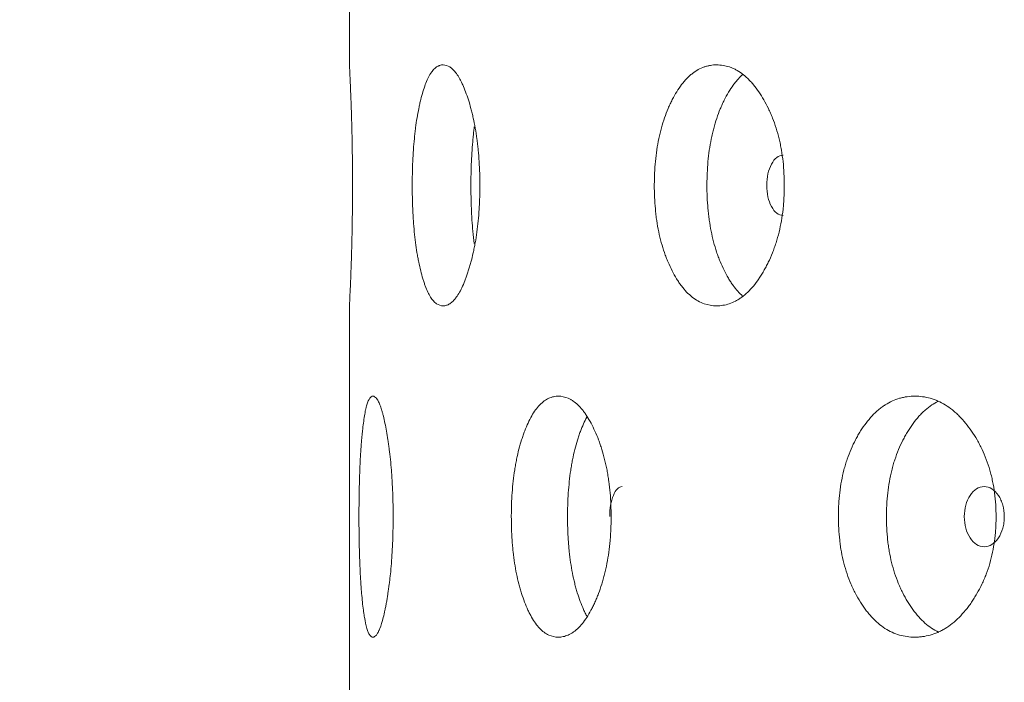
# Model space of a CAD drawing. Header units: millimetres. Extents: x 4 to 1188, y 1 to 840.
# Tile 87 of 197: x 451.57 to 456.23, y 385.72 to 388.86. Entities that reach past the tile are written whole.
import ezdxf

# ---------------------------------------------------------------- set-up
doc = ezdxf.new("R2010")
doc.units = ezdxf.units.MM
doc.layers.add('1', color=7, linetype='Continuous')
doc.styles.add('Arial Unicode MS', font='Arial Unicode MS')
doc.dimstyles.get("Standard").update_dxf_attribs({"dimtxt": 0.18, "dimasz": 0.18, "dimexe": 0.18, "dimexo": 0.0625, "dimgap": 0.09, "dimtad": 0, "dimtih": 1, "dimtoh": 1, "dimdec": 4, "dimzin": 0, "dimdsep": 46, "dimtxsty": 'Standard', "dimcen": 0.09, "dimadec": 0, "dimazin": 0, "dimtfac": 1, "dimtdec": 4, "dimtofl": 0, "dimtmove": 0, "dimatfit": 3, "dimfxl": 0, "dimtolj": 1, "dimtzin": 0, "dimarcsym": 0})

# ---------------------------------------------------------------- blocks, each defined once
blk = doc.blocks.new('_U2')
at = {"layer": '1', "color": 18, "lineweight": 35}
for p, q in [((452.2007, 411.7905), (436.1331, 411.7905)), ((438.1331, 411.7905), (438.1331, 270.3119)), ((452.8436, 270.3119), (436.1331, 270.3119))]:
    blk.add_line(p, q, dxfattribs=at)
at = {"layer": '1', "color": 18, "lineweight": 70}
for points in [[(438.1331, 411.7905), (438.9091, 408.2905), (437.3572, 408.2905)], [(438.1331, 270.3119), (437.3572, 273.8119), (438.9091, 273.8119)]]:
    blk.add_solid(points, dxfattribs=at)
at = {"layer": '1', "color": 18, "linetype": 'Continuous', "lineweight": 13, "insert": (437.3783, 335.6991), "char_height": 5, "attachment_point": 7, "rotation": 90, "line_spacing_factor": 1.047437, "style": 'Arial Unicode MS'}
blk.add_mtext('\\fArial Unicode MS|b0|i0;\\W1.0000;990', dxfattribs=at)

msp = doc.modelspace()

# ---------------------------------------------------------------- linework, layer by layer
at = {"layer": '1', "color": 154, "linetype": 'Continuous', "lineweight": 13}
for p, q in [((453.1293, 390.6487), (453.1293, 388.6418)), ((453.1293, 387.5059), (453.1293, 385.4989))]:
    msp.add_line(p, q, dxfattribs=at)
for points, knots in [([(453.1293, 388.6476), (453.1293, 388.6477), (453.1295, 388.6444), (453.1299, 388.6358), (453.13, 388.6339), (453.1302, 388.6305), (453.1303, 388.6294), (453.1304, 388.6269), (453.1305, 388.6256), (453.1308, 388.6189), (453.1311, 388.6127), (453.1318, 388.5986), (453.1325, 388.5827), (453.1333, 388.5636), (453.1339, 388.5507), (453.134, 388.548), (453.1342, 388.5427), (453.1346, 388.5346), (453.1354, 388.5147), (453.1361, 388.4962), (453.1371, 388.4702), (453.1378, 388.4496), (453.1385, 388.4274), (453.139, 388.4122), (453.1392, 388.4045), (453.1404, 388.3654), (453.1412, 388.3322), (453.142, 388.2888), (453.1422, 388.2801), (453.1425, 388.2623), (453.1427, 388.2533), (453.1431, 388.2261), (453.1433, 388.2079), (453.1439, 388.1526), (453.1441, 388.1152), (453.1441, 388.0771)], [0, 0, 0, 0, 0.123686, 0.123686, 0.154982, 0.154982, 0.170631, 0.170631, 0.186279, 0.186279, 0.248873, 0.248873, 0.311467, 0.374061, 0.374061, 0.38971, 0.38971, 0.405358, 0.436655, 0.499249, 0.499249, 0.561843, 0.59314, 0.59314, 0.624437, 0.624437, 0.749624, 0.749624, 0.780921, 0.780921, 0.812218, 0.812218, 0.874812, 0.874812, 1, 1, 1, 1]), ([(453.7478, 388.0761), (453.7478, 388.0737), (453.7478, 388.0713), (453.7478, 388.0666), (453.7477, 388.0594), (453.7476, 388.0428), (453.7471, 388.019), (453.7463, 388.0001), (453.7457, 387.9859), (453.7455, 387.9812), (453.745, 387.9718), (453.7447, 387.9672), (453.7421, 387.9253), (453.7385, 387.8894), (453.7314, 387.8376), (453.7288, 387.8206), (453.7251, 387.7998), (453.7243, 387.7957), (453.7228, 387.7875), (453.7204, 387.7753), (453.7179, 387.7635), (453.7127, 387.7404), (453.709, 387.7255), (453.7033, 387.7041), (453.7013, 387.6971), (453.6972, 387.6834), (453.6952, 387.6766), (453.691, 387.6634), (453.6888, 387.6569), (453.6855, 387.6474), (453.6844, 387.6443), (453.6822, 387.6381), (453.6811, 387.6351), (453.6755, 387.6201), (453.6708, 387.6089), (453.6566, 387.5776), (453.6467, 387.5599), (453.6349, 387.544), (453.6336, 387.5422), (453.631, 387.5389), (453.6271, 387.5341), (453.6231, 387.5299), (453.6153, 387.5222), (453.61, 387.5179), (453.5994, 387.5112), (453.5941, 387.5088), (453.5862, 387.5064), (453.5836, 387.5058), (453.5796, 387.5052), (453.5783, 387.505), (453.5757, 387.5048), (453.5743, 387.5048), (453.5626, 387.5048), (453.5524, 387.508), (453.5375, 387.5182), (453.5326, 387.5225), (453.523, 387.5332), (453.5184, 387.5394), (453.505, 387.5606), (453.4945, 387.5827), (453.485, 387.61), (453.4812, 387.6213), (453.4793, 387.6272), (453.4739, 387.6453), (453.4705, 387.6579), (453.464, 387.6843), (453.4609, 387.6981), (453.4565, 387.7196), (453.4544, 387.7306), (453.4523, 387.742), (453.451, 387.7496), (453.4503, 387.7535), (453.4445, 387.7886), (453.4403, 387.8214), (453.4352, 387.8732), (453.4334, 387.8953), (453.4319, 387.9181), (453.4313, 387.9273), (453.4311, 387.9319), (453.4303, 387.9458), (453.4298, 387.9551), (453.4278, 388.0017), (453.427, 388.0486), (453.4272, 388.096), (453.4274, 388.115), (453.4276, 388.1245), (453.4282, 388.1529), (453.4288, 388.1716), (453.4312, 388.2269), (453.4337, 388.263), (453.4376, 388.3024), (453.438, 388.3068), (453.4389, 388.3154), (453.4404, 388.3283), (453.4419, 388.3408), (453.4451, 388.3655), (453.4475, 388.3814), (453.4525, 388.412), (453.4553, 388.4269), (453.4597, 388.4483), (453.4612, 388.4554), (453.4635, 388.4657), (453.4643, 388.4692), (453.4659, 388.476), (453.4668, 388.4793), (453.4741, 388.5091), (453.4813, 388.533), (453.493, 388.5643), (453.4971, 388.574), (453.5024, 388.5852), (453.5035, 388.5874), (453.5056, 388.5916), (453.5067, 388.5936), (453.51, 388.5996), (453.5122, 388.6033), (453.5235, 388.6208), (453.5329, 388.631), (453.5452, 388.6394), (453.549, 388.6416), (453.5528, 388.6433), (453.5554, 388.6444), (453.5566, 388.6448), (453.5631, 388.6469), (453.5682, 388.6476), (453.5839, 388.6476), (453.5944, 388.6445), (453.6065, 388.6368), (453.6078, 388.6359), (453.6105, 388.6339), (453.6145, 388.6309), (453.6237, 388.6225), (453.6367, 388.6072), (453.6493, 388.5873), (453.6579, 388.5711), (453.6616, 388.5636), (453.664, 388.5585), (453.6652, 388.5559), (453.676, 388.5321), (453.6849, 388.5081), (453.6975, 388.4686), (453.7016, 388.4548), (453.7064, 388.4367), (453.7074, 388.4331), (453.7093, 388.4257), (453.7121, 388.4146), (453.7147, 388.4032), (453.7233, 388.3647), (453.7291, 388.3319), (453.7351, 388.2883), (453.7362, 388.2795), (453.7383, 388.2615), (453.7392, 388.2525), (453.7419, 388.2254), (453.7433, 388.2071), (453.7467, 388.1517), (453.7478, 388.1142), (453.7478, 388.0761)], [0, 0, 0, 0, 0.001953, 0.001953, 0.003906, 0.007812, 0.015625, 0.023437, 0.023437, 0.027344, 0.027344, 0.03125, 0.03125, 0.0625, 0.0625, 0.078125, 0.078125, 0.082031, 0.082031, 0.085937, 0.09375, 0.09375, 0.109375, 0.109375, 0.117187, 0.117187, 0.125, 0.125, 0.132812, 0.132812, 0.136719, 0.136719, 0.140625, 0.140625, 0.15625, 0.15625, 0.1875, 0.1875, 0.191406, 0.191406, 0.195312, 0.203125, 0.203125, 0.21875, 0.21875, 0.234375, 0.234375, 0.242187, 0.242187, 0.246094, 0.246094, 0.25, 0.25, 0.28125, 0.28125, 0.296875, 0.296875, 0.3125, 0.3125, 0.34375, 0.351562, 0.351562, 0.359375, 0.359375, 0.375, 0.375, 0.390625, 0.390625, 0.398437, 0.402344, 0.402344, 0.40625, 0.40625, 0.4375, 0.4375, 0.453125, 0.457031, 0.457031, 0.460937, 0.460937, 0.46875, 0.46875, 0.5, 0.507812, 0.507812, 0.515625, 0.515625, 0.53125, 0.53125, 0.5625, 0.5625, 0.566406, 0.566406, 0.570312, 0.578125, 0.578125, 0.59375, 0.59375, 0.609375, 0.609375, 0.617187, 0.617187, 0.621094, 0.621094, 0.625, 0.625, 0.65625, 0.65625, 0.671875, 0.671875, 0.675781, 0.675781, 0.679687, 0.679687, 0.6875, 0.6875, 0.71875, 0.71875, 0.726562, 0.730469, 0.730469, 0.734375, 0.734375, 0.75, 0.75, 0.78125, 0.78125, 0.785156, 0.785156, 0.789062, 0.796875, 0.8125, 0.828125, 0.835937, 0.839844, 0.839844, 0.84375, 0.84375, 0.875, 0.875, 0.890625, 0.890625, 0.894531, 0.894531, 0.898437, 0.90625, 0.90625, 0.9375, 0.9375, 0.945312, 0.945312, 0.953125, 0.953125, 0.96875, 0.96875, 1, 1, 1, 1]), ([(455.1914, 388.0761), (455.1914, 388.0737), (455.1914, 388.0713), (455.1914, 388.0666), (455.1913, 388.0594), (455.191, 388.0428), (455.1901, 388.019), (455.1888, 388.0001), (455.1877, 387.9859), (455.1873, 387.9812), (455.1864, 387.9718), (455.1859, 387.9672), (455.1813, 387.9253), (455.175, 387.8894), (455.1624, 387.8376), (455.1577, 387.8206), (455.1511, 387.7998), (455.1497, 387.7957), (455.147, 387.7875), (455.1427, 387.7753), (455.1383, 387.7635), (455.129, 387.7404), (455.1224, 387.7255), (455.112, 387.7041), (455.1085, 387.6971), (455.1012, 387.6834), (455.0975, 387.6766), (455.0899, 387.6634), (455.086, 387.6569), (455.08, 387.6474), (455.078, 387.6443), (455.074, 387.6381), (455.072, 387.6351), (455.0617, 387.6201), (455.0533, 387.6089), (455.0273, 387.5776), (455.009, 387.5599), (454.9872, 387.544), (454.9847, 387.5422), (454.9799, 387.5389), (454.9726, 387.5341), (454.9652, 387.5299), (454.9504, 387.5222), (454.9405, 387.5179), (454.9206, 387.5112), (454.9106, 387.5088), (454.8955, 387.5064), (454.8904, 387.5058), (454.8829, 387.5052), (454.8803, 387.505), (454.8753, 387.5048), (454.8727, 387.5048), (454.8501, 387.5048), (454.8303, 387.508), (454.8012, 387.5182), (454.7916, 387.5225), (454.7726, 387.5332), (454.7634, 387.5394), (454.7365, 387.5606), (454.7155, 387.5827), (454.6959, 387.61), (454.6882, 387.6213), (454.6844, 387.6272), (454.6733, 387.6453), (454.6663, 387.6579), (454.6528, 387.6843), (454.6463, 387.6981), (454.6372, 387.7196), (454.6327, 387.7306), (454.6284, 387.742), (454.6256, 387.7496), (454.6242, 387.7535), (454.6121, 387.7886), (454.6031, 387.8214), (454.5923, 387.8732), (454.5884, 387.8953), (454.5852, 387.9181), (454.584, 387.9273), (454.5834, 387.9319), (454.5818, 387.9458), (454.5808, 387.9551), (454.5765, 388.0017), (454.5746, 388.0486), (454.5752, 388.096), (454.5756, 388.115), (454.5759, 388.1245), (454.5772, 388.1529), (454.5785, 388.1716), (454.5838, 388.2269), (454.5891, 388.263), (454.5973, 388.3024), (454.5983, 388.3068), (454.6002, 388.3154), (454.6032, 388.3283), (454.6065, 388.3408), (454.6133, 388.3655), (454.6182, 388.3814), (454.6289, 388.412), (454.6346, 388.4269), (454.6438, 388.4483), (454.647, 388.4554), (454.6518, 388.4657), (454.6535, 388.4692), (454.6568, 388.476), (454.6585, 388.4793), (454.6738, 388.5091), (454.6885, 388.533), (454.7123, 388.5643), (454.7206, 388.574), (454.7313, 388.5852), (454.7335, 388.5874), (454.7378, 388.5916), (454.74, 388.5936), (454.7466, 388.5996), (454.7511, 388.6033), (454.7735, 388.6208), (454.7922, 388.631), (454.8164, 388.6394), (454.8237, 388.6416), (454.8311, 388.6433), (454.8361, 388.6444), (454.8386, 388.6448), (454.851, 388.6469), (454.861, 388.6476), (454.8911, 388.6476), (454.9112, 388.6445), (454.9339, 388.6368), (454.9364, 388.6359), (454.9414, 388.6339), (454.949, 388.6309), (454.9663, 388.6225), (454.9904, 388.6072), (455.0137, 388.5873), (455.0296, 388.5711), (455.0363, 388.5636), (455.0408, 388.5585), (455.043, 388.5559), (455.0627, 388.5321), (455.0789, 388.5081), (455.1017, 388.4686), (455.109, 388.4548), (455.1177, 388.4367), (455.1194, 388.4331), (455.1228, 388.4257), (455.1278, 388.4146), (455.1326, 388.4032), (455.1479, 388.3647), (455.1583, 388.3319), (455.1689, 388.2883), (455.1708, 388.2795), (455.1745, 388.2615), (455.1762, 388.2525), (455.1809, 388.2254), (455.1835, 388.2071), (455.1895, 388.1517), (455.1914, 388.1142), (455.1914, 388.0761)], [0, 0, 0, 0, 0.001953, 0.001953, 0.003906, 0.007813, 0.015625, 0.023438, 0.023438, 0.027344, 0.027344, 0.03125, 0.03125, 0.0625, 0.0625, 0.078125, 0.078125, 0.082031, 0.082031, 0.085938, 0.09375, 0.09375, 0.109375, 0.109375, 0.117188, 0.117188, 0.125, 0.125, 0.132813, 0.132813, 0.136719, 0.136719, 0.140625, 0.140625, 0.15625, 0.15625, 0.1875, 0.1875, 0.191406, 0.191406, 0.195313, 0.203125, 0.203125, 0.21875, 0.21875, 0.234375, 0.234375, 0.242188, 0.242188, 0.246094, 0.246094, 0.25, 0.25, 0.28125, 0.28125, 0.296875, 0.296875, 0.3125, 0.3125, 0.34375, 0.351563, 0.351563, 0.359375, 0.359375, 0.375, 0.375, 0.390625, 0.390625, 0.398438, 0.402344, 0.402344, 0.40625, 0.40625, 0.4375, 0.4375, 0.453125, 0.457031, 0.457031, 0.460938, 0.460938, 0.46875, 0.46875, 0.5, 0.507813, 0.507813, 0.515625, 0.515625, 0.53125, 0.53125, 0.5625, 0.5625, 0.566406, 0.566406, 0.570313, 0.578125, 0.578125, 0.59375, 0.59375, 0.609375, 0.609375, 0.617188, 0.617188, 0.621094, 0.621094, 0.625, 0.625, 0.65625, 0.65625, 0.671875, 0.671875, 0.675781, 0.675781, 0.679688, 0.679688, 0.6875, 0.6875, 0.71875, 0.71875, 0.726563, 0.730469, 0.730469, 0.734375, 0.734375, 0.75, 0.75, 0.78125, 0.78125, 0.785156, 0.785156, 0.789062, 0.796875, 0.8125, 0.828125, 0.835937, 0.839844, 0.839844, 0.84375, 0.84375, 0.875, 0.875, 0.890625, 0.890625, 0.894531, 0.894531, 0.898437, 0.90625, 0.90625, 0.9375, 0.9375, 0.945312, 0.945312, 0.953125, 0.953125, 0.96875, 0.96875, 1, 1, 1, 1]), ([(454.9938, 387.5513), (454.9779, 387.5651), (454.9608, 387.5841), (454.9448, 387.6067), (454.941, 387.6123), (454.9391, 387.6151), (454.9335, 387.6237), (454.9298, 387.6296), (454.919, 387.6478), (454.9122, 387.6605), (454.8991, 387.6871), (454.8929, 387.7009), (454.884, 387.7225), (454.8811, 387.7299), (454.877, 387.7411), (454.8756, 387.745), (454.8729, 387.7526), (454.8716, 387.7565), (454.8599, 387.7914), (454.8513, 387.8241), (454.8411, 387.8755), (454.8373, 387.8975), (454.8343, 387.9201), (454.8331, 387.9292), (454.8326, 387.9338), (454.831, 387.9475), (454.8301, 387.9567), (454.826, 388.0027), (454.8242, 388.049), (454.8247, 388.0958), (454.8251, 388.1145), (454.8255, 388.1239), (454.8267, 388.1519), (454.8279, 388.1704), (454.8329, 388.2252), (454.838, 388.2609), (454.8458, 388.3), (454.8467, 388.3043), (454.8486, 388.3129), (454.8515, 388.3257), (454.8546, 388.3382), (454.8611, 388.3628), (454.8706, 388.3945), (454.8817, 388.4242), (454.8906, 388.4457), (454.8936, 388.4528), (454.8999, 388.4666), (454.9031, 388.4735), (454.9196, 388.5068), (454.9339, 388.5309), (454.9533, 388.5574), (454.9592, 388.5651), (454.9653, 388.5723), (454.9695, 388.5771), (454.9716, 388.5794), (454.9804, 388.5889), (454.9873, 388.5956), (454.9944, 388.6016)], [0, 0, 0, 0, 0.077389, 0.087966, 0.087966, 0.098544, 0.098544, 0.1197, 0.1197, 0.162012, 0.162012, 0.204324, 0.204324, 0.22548, 0.22548, 0.236058, 0.236058, 0.246636, 0.246636, 0.33126, 0.33126, 0.373572, 0.38415, 0.38415, 0.394728, 0.394728, 0.415884, 0.415884, 0.500508, 0.521664, 0.521664, 0.54282, 0.54282, 0.585132, 0.585132, 0.669755, 0.669755, 0.680333, 0.680333, 0.690911, 0.712067, 0.712067, 0.754379, 0.796691, 0.796691, 0.817847, 0.817847, 0.839003, 0.839003, 0.923627, 0.923627, 0.944783, 0.955361, 0.955361, 0.965939, 0.965939, 1, 1, 1, 1]), ([(453.7212, 387.7999), (453.7188, 387.8188), (453.7166, 387.8383), (453.7131, 387.8755), (453.7114, 387.8975), (453.7099, 387.9201), (453.7094, 387.9292), (453.7091, 387.9338), (453.7084, 387.9475), (453.708, 387.9567), (453.7061, 388.0027), (453.7052, 388.049), (453.7055, 388.0958), (453.7057, 388.1145), (453.7058, 388.1239), (453.7064, 388.1519), (453.707, 388.1704), (453.7093, 388.2252), (453.7117, 388.2609), (453.7154, 388.3), (453.7158, 388.3043), (453.7167, 388.3129), (453.718, 388.3257), (453.7195, 388.3382), (453.7208, 388.3487), (453.7211, 388.351), (453.7214, 388.3533)], [0, 0, 0, 0, 0.113385, 0.113385, 0.210378, 0.234627, 0.234627, 0.258875, 0.258875, 0.307371, 0.307371, 0.501358, 0.549855, 0.549855, 0.598351, 0.598351, 0.695344, 0.695344, 0.889331, 0.889331, 0.913579, 0.913579, 0.937827, 0.986324, 0.986324, 1, 1, 1, 1]), ([(455.1857, 388.219), (455.1856, 388.219), (455.1856, 388.219), (455.1638, 388.2189), (455.1454, 388.2048), (455.1156, 388.1493), (455.1081, 388.1155), (455.108, 388.0762)], [0, 0, 0, 0, 0.000999, 0.000999, 0.5005, 0.5005, 1, 1, 1, 1]), ([(453.1441, 388.0771), (453.1441, 388.0675), (453.1441, 388.058), (453.144, 388.039), (453.144, 388.0296), (453.1438, 388.0013), (453.1437, 387.9825), (453.1435, 387.9592), (453.1434, 387.9545), (453.1433, 387.9453), (453.1431, 387.9314), (453.1427, 387.8996), (453.1419, 387.8554), (453.141, 387.8131), (453.1404, 387.7885), (453.14, 387.7764), (453.1399, 387.7724), (453.1397, 387.7644), (453.1396, 387.7604), (453.1386, 387.7253), (453.1376, 387.6967), (453.1361, 387.6571), (453.1357, 387.6445), (453.1347, 387.6204), (453.1343, 387.6091), (453.1329, 387.5778), (453.1321, 387.5602), (453.1313, 387.5425), (453.1311, 387.5392), (453.1309, 387.5345), (453.1308, 387.533), (453.1307, 387.5302), (453.1306, 387.5288), (453.1303, 387.5223), (453.13, 387.518), (453.1295, 387.5079), (453.1293, 387.5048), (453.1293, 387.5048)], [0, 0, 0, 0, 0.03125, 0.03125, 0.0625, 0.0625, 0.125, 0.125, 0.140625, 0.140625, 0.15625, 0.1875, 0.25, 0.3125, 0.34375, 0.34375, 0.359375, 0.359375, 0.375, 0.375, 0.5, 0.5, 0.5625, 0.5625, 0.625, 0.625, 0.75, 0.75, 0.78125, 0.78125, 0.796875, 0.796875, 0.8125, 0.8125, 0.875, 0.875, 1, 1, 1, 1]), ([(455.108, 388.0762), (455.108, 388.0566), (455.1098, 388.0384), (455.1173, 388.0049), (455.1228, 387.9897), (455.138, 387.9616), (455.1464, 387.951), (455.1647, 387.9369), (455.1745, 387.9334), (455.1854, 387.9334)], [0, 0, 0, 0, 0.250016, 0.250016, 0.500031, 0.500031, 0.750047, 0.750047, 1, 1, 1, 1]), ([(453.3364, 386.5047), (453.3364, 386.5023), (453.3364, 386.4999), (453.3364, 386.4952), (453.3364, 386.488), (453.3363, 386.4713), (453.336, 386.4476), (453.3356, 386.4287), (453.3352, 386.4145), (453.3351, 386.4098), (453.3348, 386.4004), (453.3346, 386.3957), (453.3331, 386.3539), (453.331, 386.318), (453.3269, 386.2661), (453.3254, 386.2492), (453.3232, 386.2284), (453.3228, 386.2243), (453.3219, 386.2161), (453.3205, 386.2039), (453.3191, 386.1921), (453.3162, 386.1689), (453.3141, 386.1541), (453.3108, 386.1327), (453.3097, 386.1257), (453.3074, 386.1119), (453.3062, 386.1052), (453.3038, 386.092), (453.3026, 386.0855), (453.3008, 386.076), (453.3002, 386.0728), (453.2989, 386.0667), (453.2983, 386.0636), (453.2952, 386.0487), (453.2926, 386.0375), (453.2848, 386.0062), (453.2793, 385.9885), (453.273, 385.9725), (453.2723, 385.9708), (453.2709, 385.9675), (453.2688, 385.9627), (453.2667, 385.9585), (453.2625, 385.9507), (453.2597, 385.9465), (453.2542, 385.9398), (453.2515, 385.9374), (453.2474, 385.9349), (453.2461, 385.9343), (453.2441, 385.9337), (453.2434, 385.9336), (453.242, 385.9334), (453.2414, 385.9334), (453.2354, 385.9334), (453.2304, 385.9365), (453.2232, 385.9468), (453.2208, 385.9511), (453.2162, 385.9617), (453.2141, 385.9679), (453.2078, 385.9892), (453.203, 386.0113), (453.1988, 386.0386), (453.1971, 386.0499), (453.1963, 386.0558), (453.1939, 386.0738), (453.1924, 386.0865), (453.1896, 386.1129), (453.1883, 386.1266), (453.1864, 386.1482), (453.1855, 386.1592), (453.1847, 386.1705), (453.1841, 386.1782), (453.1839, 386.1821), (453.1815, 386.2171), (453.1798, 386.25), (453.1777, 386.3018), (453.177, 386.3239), (453.1764, 386.3467), (453.1762, 386.3559), (453.1761, 386.3605), (453.1758, 386.3744), (453.1756, 386.3837), (453.1748, 386.4303), (453.1744, 386.4772), (453.1745, 386.5246), (453.1746, 386.5436), (453.1747, 386.5531), (453.1749, 386.5814), (453.1752, 386.6001), (453.1761, 386.6555), (453.1771, 386.6916), (453.1787, 386.731), (453.1788, 386.7353), (453.1792, 386.744), (453.1798, 386.7569), (453.1804, 386.7694), (453.1817, 386.7941), (453.1827, 386.8099), (453.1848, 386.8406), (453.1859, 386.8554), (453.1878, 386.8769), (453.1884, 386.8839), (453.1894, 386.8943), (453.1898, 386.8977), (453.1905, 386.9045), (453.1908, 386.9079), (453.194, 386.9377), (453.1971, 386.9615), (453.2024, 386.9929), (453.2042, 387.0026), (453.2066, 387.0138), (453.2071, 387.0159), (453.2081, 387.0201), (453.2086, 387.0222), (453.2102, 387.0281), (453.2112, 387.0319), (453.2164, 387.0494), (453.2209, 387.0596), (453.2269, 387.068), (453.2288, 387.0702), (453.2306, 387.0719), (453.2319, 387.0729), (453.2325, 387.0734), (453.2357, 387.0755), (453.2383, 387.0762), (453.2462, 387.0762), (453.2516, 387.0731), (453.2579, 387.0654), (453.2586, 387.0645), (453.26, 387.0625), (453.2621, 387.0594), (453.267, 387.0511), (453.2739, 387.0357), (453.2807, 387.0159), (453.2855, 386.9996), (453.2875, 386.9922), (453.2888, 386.9871), (453.2895, 386.9845), (453.2954, 386.9607), (453.3004, 386.9367), (453.3075, 386.8971), (453.3098, 386.8833), (453.3126, 386.8653), (453.3131, 386.8616), (453.3142, 386.8543), (453.3158, 386.8432), (453.3173, 386.8318), (453.3222, 386.7932), (453.3256, 386.7605), (453.329, 386.7169), (453.3297, 386.7081), (453.3309, 386.6901), (453.3314, 386.6811), (453.333, 386.6539), (453.3338, 386.6356), (453.3358, 386.5803), (453.3364, 386.5428), (453.3364, 386.5047)], [0, 0, 0, 0, 0.001953, 0.001953, 0.003906, 0.007813, 0.015625, 0.023437, 0.023437, 0.027344, 0.027344, 0.03125, 0.03125, 0.0625, 0.0625, 0.078125, 0.078125, 0.082031, 0.082031, 0.085937, 0.09375, 0.09375, 0.109375, 0.109375, 0.117187, 0.117187, 0.125, 0.125, 0.132812, 0.132812, 0.136719, 0.136719, 0.140625, 0.140625, 0.15625, 0.15625, 0.1875, 0.1875, 0.191406, 0.191406, 0.195312, 0.203125, 0.203125, 0.21875, 0.21875, 0.234375, 0.234375, 0.242187, 0.242187, 0.246094, 0.246094, 0.25, 0.25, 0.28125, 0.28125, 0.296875, 0.296875, 0.3125, 0.3125, 0.34375, 0.351562, 0.351562, 0.359375, 0.359375, 0.375, 0.375, 0.390625, 0.390625, 0.398437, 0.402344, 0.402344, 0.40625, 0.40625, 0.4375, 0.4375, 0.453125, 0.457031, 0.457031, 0.460937, 0.460937, 0.46875, 0.46875, 0.5, 0.507812, 0.507812, 0.515625, 0.515625, 0.53125, 0.53125, 0.5625, 0.5625, 0.566406, 0.566406, 0.570312, 0.578125, 0.578125, 0.59375, 0.59375, 0.609375, 0.609375, 0.617187, 0.617187, 0.621094, 0.621094, 0.625, 0.625, 0.65625, 0.65625, 0.671875, 0.671875, 0.675781, 0.675781, 0.679687, 0.679687, 0.6875, 0.6875, 0.71875, 0.71875, 0.726562, 0.730469, 0.730469, 0.734375, 0.734375, 0.75, 0.75, 0.78125, 0.78125, 0.785156, 0.785156, 0.789062, 0.796875, 0.8125, 0.828125, 0.835937, 0.839844, 0.839844, 0.84375, 0.84375, 0.875, 0.875, 0.890625, 0.890625, 0.894531, 0.894531, 0.898437, 0.90625, 0.90625, 0.9375, 0.9375, 0.945312, 0.945312, 0.953125, 0.953125, 0.96875, 0.96875, 1, 1, 1, 1]), ([(454.3702, 386.5047), (454.3702, 386.5023), (454.3702, 386.4999), (454.3702, 386.4952), (454.3701, 386.488), (454.3699, 386.4713), (454.3691, 386.4476), (454.3681, 386.4287), (454.3672, 386.4145), (454.3669, 386.4098), (454.3662, 386.4004), (454.3658, 386.3957), (454.3622, 386.3539), (454.3572, 386.318), (454.3473, 386.2661), (454.3436, 386.2492), (454.3384, 386.2284), (454.3373, 386.2243), (454.3351, 386.2161), (454.3318, 386.2039), (454.3282, 386.1921), (454.321, 386.1689), (454.3158, 386.1541), (454.3076, 386.1327), (454.3048, 386.1257), (454.2991, 386.1119), (454.2962, 386.1052), (454.2902, 386.092), (454.2872, 386.0855), (454.2825, 386.076), (454.2809, 386.0728), (454.2778, 386.0667), (454.2762, 386.0636), (454.2682, 386.0487), (454.2616, 386.0375), (454.2413, 386.0062), (454.227, 385.9885), (454.2101, 385.9725), (454.2082, 385.9708), (454.2044, 385.9675), (454.1987, 385.9627), (454.193, 385.9585), (454.1816, 385.9507), (454.1739, 385.9465), (454.1585, 385.9398), (454.1508, 385.9374), (454.1392, 385.9349), (454.1353, 385.9343), (454.1295, 385.9337), (454.1275, 385.9336), (454.1236, 385.9334), (454.1217, 385.9334), (454.1043, 385.9334), (454.0892, 385.9365), (454.067, 385.9468), (454.0597, 385.9511), (454.0452, 385.9617), (454.0382, 385.9679), (454.0179, 385.9892), (454.002, 386.0113), (453.9873, 386.0386), (453.9815, 386.0499), (453.9786, 386.0558), (453.9703, 386.0738), (453.965, 386.0865), (453.9549, 386.1129), (453.9501, 386.1266), (453.9432, 386.1482), (453.9399, 386.1592), (453.9367, 386.1705), (453.9346, 386.1782), (453.9336, 386.1821), (453.9245, 386.2171), (453.9179, 386.25), (453.9099, 386.3018), (453.907, 386.3239), (453.9046, 386.3467), (453.9037, 386.3559), (453.9033, 386.3605), (453.902, 386.3744), (453.9013, 386.3837), (453.8981, 386.4303), (453.8967, 386.4772), (453.8971, 386.5246), (453.8975, 386.5436), (453.8977, 386.5531), (453.8987, 386.5814), (453.8996, 386.6001), (453.9035, 386.6555), (453.9074, 386.6916), (453.9136, 386.731), (453.9143, 386.7353), (453.9157, 386.744), (453.9179, 386.7569), (453.9204, 386.7694), (453.9254, 386.7941), (453.9291, 386.8099), (453.9371, 386.8406), (453.9414, 386.8554), (453.9482, 386.8769), (453.9506, 386.8839), (453.9542, 386.8943), (453.9554, 386.8977), (453.9579, 386.9045), (453.9592, 386.9079), (453.9706, 386.9377), (453.9816, 386.9615), (453.9996, 386.9929), (454.0058, 387.0026), (454.014, 387.0138), (454.0156, 387.0159), (454.0189, 387.0201), (454.0205, 387.0222), (454.0255, 387.0281), (454.0289, 387.0319), (454.0459, 387.0494), (454.0601, 387.0596), (454.0785, 387.068), (454.0841, 387.0702), (454.0898, 387.0719), (454.0936, 387.0729), (454.0955, 387.0734), (454.105, 387.0755), (454.1127, 387.0762), (454.1357, 387.0762), (454.1512, 387.0731), (454.1688, 387.0654), (454.1707, 387.0645), (454.1746, 387.0625), (454.1804, 387.0594), (454.1938, 387.0511), (454.2126, 387.0357), (454.2307, 387.0159), (454.2431, 386.9996), (454.2483, 386.9922), (454.2518, 386.9871), (454.2535, 386.9845), (454.2689, 386.9607), (454.2816, 386.9367), (454.2995, 386.8971), (454.3052, 386.8833), (454.3121, 386.8653), (454.3134, 386.8616), (454.3161, 386.8543), (454.32, 386.8432), (454.3238, 386.8318), (454.3358, 386.7932), (454.344, 386.7605), (454.3524, 386.7169), (454.3539, 386.7081), (454.3568, 386.6901), (454.3582, 386.6811), (454.3619, 386.6539), (454.3639, 386.6356), (454.3687, 386.5803), (454.3702, 386.5428), (454.3702, 386.5047)], [0, 0, 0, 0, 0.001953, 0.001953, 0.003906, 0.007813, 0.015625, 0.023438, 0.023438, 0.027344, 0.027344, 0.03125, 0.03125, 0.0625, 0.0625, 0.078125, 0.078125, 0.082031, 0.082031, 0.085938, 0.09375, 0.09375, 0.109375, 0.109375, 0.117188, 0.117188, 0.125, 0.125, 0.132813, 0.132813, 0.136719, 0.136719, 0.140625, 0.140625, 0.15625, 0.15625, 0.1875, 0.1875, 0.191406, 0.191406, 0.195313, 0.203125, 0.203125, 0.21875, 0.21875, 0.234375, 0.234375, 0.242188, 0.242188, 0.246094, 0.246094, 0.25, 0.25, 0.28125, 0.28125, 0.296875, 0.296875, 0.3125, 0.3125, 0.34375, 0.351563, 0.351563, 0.359375, 0.359375, 0.375, 0.375, 0.390625, 0.390625, 0.398438, 0.402344, 0.402344, 0.40625, 0.40625, 0.4375, 0.4375, 0.453125, 0.457031, 0.457031, 0.460938, 0.460938, 0.46875, 0.46875, 0.5, 0.507813, 0.507813, 0.515625, 0.515625, 0.53125, 0.53125, 0.5625, 0.5625, 0.566406, 0.566406, 0.570313, 0.578125, 0.578125, 0.59375, 0.59375, 0.609375, 0.609375, 0.617188, 0.617188, 0.621094, 0.621094, 0.625, 0.625, 0.65625, 0.65625, 0.671875, 0.671875, 0.675781, 0.675781, 0.679688, 0.679688, 0.6875, 0.6875, 0.71875, 0.71875, 0.726563, 0.730469, 0.730469, 0.734375, 0.734375, 0.75, 0.75, 0.78125, 0.78125, 0.785156, 0.785156, 0.789063, 0.796875, 0.8125, 0.828125, 0.835938, 0.839844, 0.839844, 0.84375, 0.84375, 0.875, 0.875, 0.890625, 0.890625, 0.894531, 0.894531, 0.898438, 0.90625, 0.90625, 0.9375, 0.9375, 0.945313, 0.945313, 0.953125, 0.953125, 0.96875, 0.96875, 1, 1, 1, 1]), ([(456.1955, 386.5047), (456.1955, 386.5023), (456.1955, 386.4999), (456.1954, 386.4952), (456.1954, 386.488), (456.195, 386.4713), (456.1939, 386.4476), (456.1924, 386.4287), (456.1911, 386.4145), (456.1906, 386.4098), (456.1895, 386.4004), (456.1889, 386.3957), (456.1834, 386.3539), (456.176, 386.318), (456.161, 386.2661), (456.1553, 386.2492), (456.1475, 386.2284), (456.1458, 386.2243), (456.1425, 386.2161), (456.1375, 386.2039), (456.1322, 386.1921), (456.1211, 386.1689), (456.1133, 386.1541), (456.1009, 386.1327), (456.0966, 386.1257), (456.0879, 386.1119), (456.0835, 386.1052), (456.0744, 386.092), (456.0697, 386.0855), (456.0626, 386.076), (456.0602, 386.0728), (456.0553, 386.0667), (456.0529, 386.0636), (456.0406, 386.0487), (456.0305, 386.0375), (455.9993, 386.0062), (455.9773, 385.9885), (455.9511, 385.9725), (455.9482, 385.9708), (455.9423, 385.9675), (455.9335, 385.9627), (455.9246, 385.9585), (455.9068, 385.9507), (455.8949, 385.9465), (455.8708, 385.9398), (455.8587, 385.9374), (455.8404, 385.9349), (455.8343, 385.9343), (455.8251, 385.9337), (455.822, 385.9336), (455.8159, 385.9334), (455.8128, 385.9334), (455.7854, 385.9334), (455.7613, 385.9365), (455.7259, 385.9468), (455.7142, 385.9511), (455.691, 385.9617), (455.6797, 385.9679), (455.6469, 385.9892), (455.6211, 386.0113), (455.5971, 386.0386), (455.5876, 386.0499), (455.583, 386.0558), (455.5693, 386.0738), (455.5606, 386.0865), (455.544, 386.1129), (455.536, 386.1266), (455.5247, 386.1482), (455.5192, 386.1592), (455.5139, 386.1705), (455.5105, 386.1782), (455.5088, 386.1821), (455.4938, 386.2171), (455.4826, 386.25), (455.4693, 386.3018), (455.4645, 386.3239), (455.4605, 386.3467), (455.459, 386.3559), (455.4583, 386.3605), (455.4562, 386.3744), (455.455, 386.3837), (455.4497, 386.4303), (455.4473, 386.4772), (455.448, 386.5246), (455.4486, 386.5436), (455.449, 386.5531), (455.4506, 386.5814), (455.4522, 386.6001), (455.4587, 386.6555), (455.4653, 386.6916), (455.4755, 386.731), (455.4766, 386.7353), (455.4791, 386.744), (455.4828, 386.7569), (455.4868, 386.7694), (455.4952, 386.7941), (455.5013, 386.8099), (455.5145, 386.8406), (455.5216, 386.8554), (455.5329, 386.8769), (455.5368, 386.8839), (455.5428, 386.8943), (455.5449, 386.8977), (455.549, 386.9045), (455.551, 386.9079), (455.5699, 386.9377), (455.5879, 386.9615), (455.6172, 386.9929), (455.6273, 387.0026), (455.6405, 387.0138), (455.6432, 387.0159), (455.6485, 387.0201), (455.6512, 387.0222), (455.6592, 387.0281), (455.6647, 387.0319), (455.6921, 387.0494), (455.7149, 387.0596), (455.7443, 387.068), (455.7532, 387.0702), (455.7623, 387.0719), (455.7683, 387.0729), (455.7713, 387.0734), (455.7865, 387.0755), (455.7986, 387.0762), (455.8351, 387.0762), (455.8594, 387.0731), (455.8868, 387.0654), (455.8899, 387.0645), (455.896, 387.0625), (455.905, 387.0594), (455.9259, 387.0511), (455.955, 387.0357), (455.983, 387.0159), (456.0021, 386.9996), (456.0102, 386.9922), (456.0155, 386.9871), (456.0181, 386.9845), (456.0418, 386.9607), (456.0613, 386.9367), (456.0885, 386.8971), (456.0972, 386.8833), (456.1076, 386.8653), (456.1097, 386.8616), (456.1137, 386.8543), (456.1197, 386.8432), (456.1254, 386.8318), (456.1436, 386.7932), (456.1561, 386.7605), (456.1686, 386.7169), (456.171, 386.7081), (456.1754, 386.6901), (456.1774, 386.6811), (456.183, 386.6539), (456.186, 386.6356), (456.1932, 386.5803), (456.1955, 386.5428), (456.1955, 386.5047)], [0, 0, 0, 0, 0.001953, 0.001953, 0.003906, 0.007813, 0.015625, 0.023438, 0.023438, 0.027344, 0.027344, 0.03125, 0.03125, 0.0625, 0.0625, 0.078125, 0.078125, 0.082031, 0.082031, 0.085938, 0.09375, 0.09375, 0.109375, 0.109375, 0.117188, 0.117188, 0.125, 0.125, 0.132813, 0.132813, 0.136719, 0.136719, 0.140625, 0.140625, 0.15625, 0.15625, 0.1875, 0.1875, 0.191406, 0.191406, 0.195313, 0.203125, 0.203125, 0.21875, 0.21875, 0.234375, 0.234375, 0.242188, 0.242188, 0.246094, 0.246094, 0.25, 0.25, 0.28125, 0.28125, 0.296875, 0.296875, 0.3125, 0.3125, 0.34375, 0.351562, 0.351562, 0.359375, 0.359375, 0.375, 0.375, 0.390625, 0.390625, 0.398437, 0.402344, 0.402344, 0.40625, 0.40625, 0.4375, 0.4375, 0.453125, 0.457031, 0.457031, 0.460937, 0.460937, 0.46875, 0.46875, 0.5, 0.507812, 0.507812, 0.515625, 0.515625, 0.53125, 0.53125, 0.5625, 0.5625, 0.566406, 0.566406, 0.570312, 0.578125, 0.578125, 0.59375, 0.59375, 0.609375, 0.609375, 0.617187, 0.617187, 0.621094, 0.621094, 0.625, 0.625, 0.65625, 0.65625, 0.671875, 0.671875, 0.675781, 0.675781, 0.679687, 0.679687, 0.6875, 0.6875, 0.71875, 0.71875, 0.726562, 0.730469, 0.730469, 0.734375, 0.734375, 0.75, 0.75, 0.78125, 0.78125, 0.785156, 0.785156, 0.789062, 0.796875, 0.8125, 0.828125, 0.835937, 0.839844, 0.839844, 0.84375, 0.84375, 0.875, 0.875, 0.890625, 0.890625, 0.894531, 0.894531, 0.898437, 0.90625, 0.90625, 0.9375, 0.9375, 0.945312, 0.945312, 0.953125, 0.953125, 0.96875, 0.96875, 1, 1, 1, 1]), ([(455.9235, 385.9567), (455.9231, 385.9568), (455.9115, 385.9624), (455.9001, 385.9689), (455.868, 385.9905), (455.8453, 386.0108), (455.824, 386.0353), (455.8193, 386.0408), (455.8169, 386.0437), (455.81, 386.0523), (455.8055, 386.0582), (455.7923, 386.0764), (455.7839, 386.0891), (455.7678, 386.1156), (455.7601, 386.1294), (455.7491, 386.1511), (455.7456, 386.1584), (455.7404, 386.1697), (455.7387, 386.1735), (455.7354, 386.1812), (455.7337, 386.185), (455.7194, 386.22), (455.7087, 386.2526), (455.696, 386.3041), (455.6914, 386.3261), (455.6876, 386.3487), (455.6862, 386.3578), (455.6855, 386.3623), (455.6836, 386.3761), (455.6824, 386.3852), (455.6774, 386.4312), (455.6751, 386.4776), (455.6758, 386.5244), (455.6763, 386.5431), (455.6767, 386.5525), (455.6782, 386.5805), (455.6797, 386.599), (455.6859, 386.6538), (455.6922, 386.6895), (455.7019, 386.7286), (455.703, 386.7329), (455.7053, 386.7415), (455.7089, 386.7543), (455.7128, 386.7668), (455.7208, 386.7914), (455.7326, 386.8231), (455.7463, 386.8528), (455.7572, 386.8743), (455.7609, 386.8813), (455.7687, 386.8952), (455.7727, 386.902), (455.793, 386.9353), (455.8105, 386.9595), (455.8343, 386.986), (455.8416, 386.9937), (455.8492, 387.0009), (455.8542, 387.0056), (455.8568, 387.008), (455.8697, 387.0193), (455.8802, 387.0273), (455.9004, 387.0407), (455.91, 387.0463), (455.9198, 387.0511)], [0, 0, 0, 0, 0.001119, 0.039722, 0.039722, 0.116927, 0.126578, 0.126578, 0.136229, 0.136229, 0.15553, 0.15553, 0.194132, 0.194132, 0.232735, 0.232735, 0.252036, 0.252036, 0.261687, 0.261687, 0.271338, 0.271338, 0.348543, 0.348543, 0.387145, 0.396796, 0.396796, 0.406447, 0.406447, 0.425748, 0.425748, 0.502953, 0.522254, 0.522254, 0.541556, 0.541556, 0.580158, 0.580158, 0.657363, 0.657363, 0.667014, 0.667014, 0.676665, 0.695966, 0.695966, 0.734569, 0.773171, 0.773171, 0.792472, 0.792472, 0.811774, 0.811774, 0.888979, 0.888979, 0.90828, 0.917931, 0.917931, 0.927582, 0.927582, 0.966184, 0.966184, 1, 1, 1, 1]), ([(454.2549, 386.0324), (454.2538, 386.0343), (454.2529, 386.0362), (454.2504, 386.0408), (454.249, 386.0437), (454.2448, 386.0523), (454.242, 386.0582), (454.2339, 386.0764), (454.2288, 386.0891), (454.219, 386.1156), (454.2144, 386.1294), (454.2077, 386.1511), (454.2056, 386.1584), (454.2025, 386.1697), (454.2014, 386.1735), (454.1994, 386.1812), (454.1984, 386.185), (454.1898, 386.22), (454.1834, 386.2526), (454.1758, 386.3041), (454.173, 386.3261), (454.1707, 386.3487), (454.1699, 386.3578), (454.1695, 386.3623), (454.1683, 386.3761), (454.1676, 386.3852), (454.1646, 386.4312), (454.1633, 386.4776), (454.1637, 386.5244), (454.164, 386.5431), (454.1642, 386.5525), (454.1651, 386.5805), (454.166, 386.599), (454.1697, 386.6538), (454.1735, 386.6895), (454.1793, 386.7286), (454.18, 386.7329), (454.1814, 386.7415), (454.1835, 386.7543), (454.1858, 386.7668), (454.1907, 386.7914), (454.1977, 386.8231), (454.206, 386.8528), (454.2126, 386.8743), (454.2149, 386.8813), (454.2196, 386.8952), (454.222, 386.902), (454.2338, 386.9339), (454.2439, 386.9568), (454.2548, 386.9771)], [0, 0, 0, 0, 0.008682, 0.008682, 0.021301, 0.021301, 0.04654, 0.04654, 0.097017, 0.097017, 0.147494, 0.147494, 0.172732, 0.172732, 0.185352, 0.185352, 0.197971, 0.197971, 0.298925, 0.298925, 0.349402, 0.362021, 0.362021, 0.37464, 0.37464, 0.399879, 0.399879, 0.500833, 0.526071, 0.526071, 0.55131, 0.55131, 0.601787, 0.601787, 0.702741, 0.702741, 0.71536, 0.71536, 0.727979, 0.753218, 0.753218, 0.803695, 0.854172, 0.854172, 0.87941, 0.87941, 0.904649, 0.904649, 1, 1, 1, 1]), ([(454.423, 386.6476), (454.423, 386.6476), (454.423, 386.6476), (454.4062, 386.6475), (454.3922, 386.6334), (454.3693, 386.5779), (454.3637, 386.544), (454.3636, 386.5048)], [0, 0, 0, 0, 0.000999, 0.000999, 0.5005, 0.5005, 1, 1, 1, 1]), ([(456.045, 386.5048), (456.045, 386.4852), (456.0472, 386.467), (456.0563, 386.4334), (456.063, 386.4183), (456.0815, 386.3901), (456.0917, 386.3796), (456.1139, 386.3655), (456.1258, 386.362), (456.1653, 386.362), (456.1878, 386.3759), (456.2159, 386.4178), (456.2229, 386.4332), (456.23, 386.4584), (456.2317, 386.4672), (456.2341, 386.4854), (456.2346, 386.4947), (456.2346, 386.5245), (456.2322, 386.5428), (456.2252, 386.568), (456.2223, 386.5761), (456.2153, 386.5914), (456.2114, 386.5985), (456.1972, 386.6196), (456.1868, 386.6301), (456.1643, 386.6441), (456.1523, 386.6476), (456.1128, 386.6475), (456.0905, 386.6334), (456.0542, 386.5779), (456.0451, 386.544), (456.045, 386.5048)], [0, 0, 0, 0, 0.0625, 0.0625, 0.125, 0.125, 0.1875, 0.1875, 0.25, 0.25, 0.375, 0.375, 0.4375, 0.4375, 0.46875, 0.46875, 0.5, 0.5, 0.5625, 0.5625, 0.59375, 0.59375, 0.625, 0.625, 0.6875, 0.6875, 0.75, 0.75, 0.875, 0.875, 1, 1, 1, 1])]:
    msp.add_open_spline(points, degree=3, knots=knots, dxfattribs=at)

# ---------------------------------------------------------------- dimensions: what is measured, and where the dimension line sits
at = {"layer": '1', "color": 18, "linetype": 'Continuous', "lineweight": 13}
dim = msp.add_linear_dim(base=(438.1331, 270.3119), p1=(453.2007, 411.7905), p2=(453.8436, 270.3119), angle=90, dimstyle='Standard', override={"dimtxt": 5, "dimasz": 3.5, "dimexe": 2, "dimexo": 1, "dimgap": 2.5, "dimtad": 1, "dimtih": 0, "dimtoh": 0, "dimdec": 0, "dimlfac": 7, "dimzin": 8, "dimdsep": 44, "dimlunit": 2, "dimtxsty": 'Arial Unicode MS', "dimsah": 1, "dimse1": 0, "dimse2": 0, "dimsd1": 0, "dimsd2": 0, "dimclrd": 18, "dimclre": 18, "dimclrt": 18, "dimtol": 0, "dimtm": -0.1, "dimtfac": 0.4, "dimtdec": 2, "dimtofl": 1, "dimtmove": 0, "dimtzin": 8, "dimlwd": 35, "dimlwe": 35}, dxfattribs=at)
dim.commit()
dim.dimension.update_dxf_attribs({"geometry": '_U2', "text_midpoint": (438.1331, 341.0512), "dimtype": 160})

doc.saveas('drawing.dxf')
